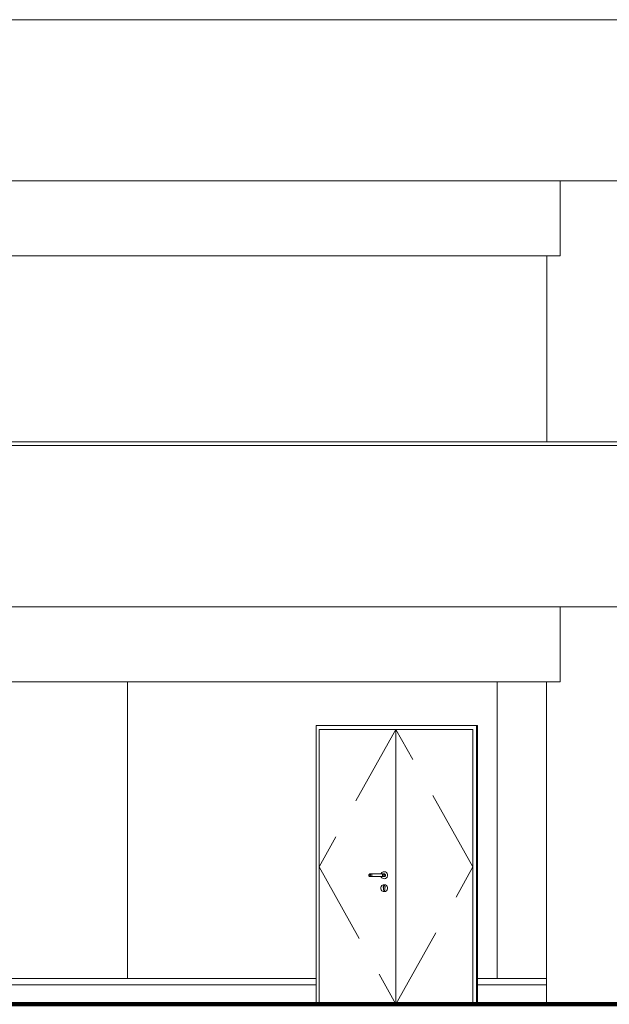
# Model space of a CAD drawing. Header units: millimetres. Extents: x 98865 to 469195, y -12752 to 43452.
# Tile 8 of 98: x 170022 to 174588, y -9900 to -2270. Entities that reach past the tile are written whole.
import ezdxf

# ---------------------------------------------------------------- set-up
doc = ezdxf.new("R2010")
doc.units = ezdxf.units.MM
doc.header["$LTSCALE"] = 0.05
doc.linetypes.add('DASHED', pattern=[19.05, 12.7, -6.35])
doc.layers.get('0').update_dxf_attribs({"lineweight": 0})
doc.layers.add('013 Door & Window', color=7, linetype='Continuous', lineweight=9)
doc.layers.add('CMP door mark', color=1, linetype='Continuous', lineweight=0)

msp = doc.modelspace()

# ---------------------------------------------------------------- linework, layer by layer
at = {"color": 7, "lineweight": 0}
for p, q in [((165809.2, -4099.8), (174207, -4099.8)), ((174103.4, -4099.8), (174103.4, -5540)), ((165809.2, -7399.8), (174207, -7399.8)), ((170857.8, -7399.8), (170857.8, -9699.8)), ((173719.5, -7399.8), (173719.5, -9699.8)), ((174101.9, -7399.8), (174101.9, -9899.8))]:
    msp.add_line(p, q, dxfattribs=at)
at = {"lineweight": 0}
for p, q in [((168060.2, -9699.8), (172318.7, -9699.8)), ((168060.2, -9748.1), (172318.7, -9748.1)), ((173568.1, -9699.8), (174101.9, -9699.8)), ((173568.1, -9748.1), (174101.9, -9748.1))]:
    msp.add_line(p, q, dxfattribs=at)
at = {"lineweight": 100}
msp.add_line((124014.4, -9899.9), (467117.4, -9899.9), dxfattribs=at)
at = {"color": 7, "lineweight": 0}
for points in [[(126573.3, -2269.9), (436414.4, -2269.9)], [(126623.3, -3519.9), (436364.4, -3519.9)], [(174207, -4099.8), (174207, -3519.9)], [(174207, -4099.8), (174207, -3519.9)], [(156447.9, -5540), (436414.4, -5540)], [(156447.9, -5570), (436414.4, -5570)], [(156447.9, -6820), (436364.4, -6820)], [(174207, -7399.8), (174207, -6820)], [(174207, -7399.8), (174207, -6820)]]:
    msp.add_lwpolyline(points, dxfattribs=at)
at = {"lineweight": 0}
for points in [[(172318.7, -9899.9), (172318.7, -7739.9)], [(173568.1, -7739.9), (172318.7, -7739.9)], [(172340.9, -9899.9), (172340.9, -7769.9)], [(173530.3, -7769.9), (172340.9, -7769.9)], [(172935.6, -9899.9), (172935.6, -7769.9)], [(173530.3, -9899.9), (173530.3, -7769.9)], [(173560.3, -9899.9), (173560.3, -7739.9)], [(173568.1, -9899.9), (173568.1, -7739.9)]]:
    msp.add_lwpolyline(points, dxfattribs=at)
at = {"layer": '013 Door & Window', "color": 7, "lineweight": 0}
for p, q in [((172725.6, -8896.5, 9.7), (172725, -8899.9, 9.7)), ((172725, -8899.9, 9.7), (172725.6, -8903.3, 9.7)), ((172727.4, -8893.5, 9.7), (172725.6, -8896.5, 9.7)), ((172725.6, -8903.3, 9.7), (172727.4, -8906.3, 9.7)), ((172730, -8891.2, 9.7), (172727.4, -8893.5, 9.7)), ((172727.4, -8906.3, 9.7), (172730, -8908.5, 9.7)), ((172728.1, -8899.9, 9.7), (172728.6, -8896.5, 9.7)), ((172728.6, -8896.5, 9.7), (172728.1, -8899.9, 9.7)), ((172728.6, -8903.3, 9.7), (172728.1, -8899.9, 9.7)), ((172728.1, -8899.9, 9.7), (172728.6, -8903.3, 9.7)), ((172728.6, -8896.5, 9.7), (172730.2, -8893.5, 9.7)), ((172730.2, -8893.5, 9.7), (172728.6, -8896.5, 9.7)), ((172730.2, -8906.3, 9.7), (172728.6, -8903.3, 9.7)), ((172728.6, -8903.3, 9.7), (172730.2, -8906.3, 9.7)), ((172733.3, -8890, 9.7), (172730, -8891.2, 9.7)), ((172730, -8908.5, 9.7), (172733.3, -8909.7, 9.7)), ((172730.2, -8893.5, 9.7), (172732.6, -8891.2, 9.7)), ((172732.6, -8891.2, 9.7), (172730.2, -8893.5, 9.7)), ((172732.6, -8908.5, 9.7), (172730.2, -8906.3, 9.7)), ((172730.2, -8906.3, 9.7), (172732.6, -8908.5, 9.7)), ((172732.6, -8891.2, 9.7), (172735.5, -8890, 9.7)), ((172735.5, -8890, 9.7), (172732.6, -8891.2, 9.7)), ((172735.5, -8909.7, 9.7), (172732.6, -8908.5, 9.7)), ((172732.6, -8908.5, 9.7), (172735.5, -8909.7, 9.7)), ((172735.5, -8890, 9.7), (172733.3, -8890, 9.7)), ((172733.3, -8909.7, 9.7), (172735.5, -8909.7, 9.7)), ((172741.6, -8890, 9.7), (172735.5, -8890, 9.7)), ((172735.5, -8909.7, 9.7), (172741.6, -8909.7, 9.7)), ((172737.4, -8899.9, 9.7), (172737.7, -8896.5, 9.7)), ((172737.7, -8896.5, 9.7), (172737.4, -8899.9, 9.7)), ((172737.7, -8903.3, 9.7), (172737.4, -8899.9, 9.7)), ((172737.4, -8899.9, 9.7), (172737.7, -8903.3, 9.7)), ((172737.7, -8896.5, 9.7), (172738.6, -8893.5, 9.7)), ((172738.6, -8893.5, 9.7), (172737.7, -8896.5, 9.7)), ((172738.6, -8906.3, 9.7), (172737.7, -8903.3, 9.7)), ((172737.7, -8903.3, 9.7), (172738.6, -8906.3, 9.7)), ((172738.6, -8893.5, 9.7), (172740, -8891.2, 9.7)), ((172740, -8891.2, 9.7), (172738.6, -8893.5, 9.7)), ((172740, -8908.5, 9.7), (172738.6, -8906.3, 9.7)), ((172738.6, -8906.3, 9.7), (172740, -8908.5, 9.7)), ((172740, -8891.2, 9.7), (172741.6, -8890, 9.7)), ((172741.6, -8890, 9.7), (172740, -8891.2, 9.7)), ((172741.6, -8909.7, 9.7), (172740, -8908.5, 9.7)), ((172740, -8908.5, 9.7), (172741.6, -8909.7, 9.7)), ((172749.8, -8890, 9.7), (172741.6, -8890, 9.7)), ((172741.6, -8909.7, 9.7), (172749.8, -8909.7, 9.7)), ((172748.7, -8899.9, 9.7), (172748.8, -8896.5, 9.7)), ((172748.8, -8896.5, 9.7), (172748.7, -8899.9, 9.7)), ((172748.8, -8903.3, 9.7), (172748.7, -8899.9, 9.7)), ((172748.7, -8899.9, 9.7), (172748.8, -8903.3, 9.7)), ((172748.8, -8896.5, 9.7), (172749, -8893.5, 9.7)), ((172749, -8893.5, 9.7), (172748.8, -8896.5, 9.7)), ((172749, -8906.3, 9.7), (172748.8, -8903.3, 9.7)), ((172748.8, -8903.3, 9.7), (172749, -8906.3, 9.7)), ((172749, -8893.5, 9.7), (172749.4, -8891.2, 9.7)), ((172749.4, -8891.2, 9.7), (172749, -8893.5, 9.7)), ((172749.4, -8908.5, 9.7), (172749, -8906.3, 9.7)), ((172749, -8906.3, 9.7), (172749.4, -8908.5, 9.7)), ((172749.4, -8891.2, 9.7), (172749.8, -8890, 9.7)), ((172749.8, -8890, 9.7), (172749.4, -8891.2, 9.7)), ((172749.8, -8909.7, 9.7), (172749.4, -8908.5, 9.7)), ((172749.4, -8908.5, 9.7), (172749.8, -8909.7, 9.7)), ((172830.3, -8890, 9.7), (172749.8, -8890, 9.7)), ((172749.8, -8909.7, 9.7), (172830.3, -8909.7, 9.7)), ((172821.7, -8886.4, 9.7), (172820.3, -8890, 9.7)), ((172820.3, -8890, 9.7), (172846.8, -8890, 9.7)), ((172846.8, -8909.7, 9.7), (172820.3, -8909.7, 9.7)), ((172820.3, -8909.7, 9.7), (172821.7, -8913.4, 9.7)), ((172827.7, -8879.2, 9.7), (172821.7, -8886.4, 9.7)), ((172821.7, -8913.4, 9.7), (172827.7, -8920.6, 9.7)), ((172835.8, -8874.5, 9.7), (172827.7, -8879.2, 9.7)), ((172827.7, -8920.6, 9.7), (172835.8, -8925.3, 9.7)), ((172838.4, -8890, 9.7), (172830.3, -8890, 9.7)), ((172830.3, -8890, 9.7), (172830.7, -8891.2, 9.7)), ((172830.7, -8891.2, 9.7), (172830.3, -8890, 9.7)), ((172830.7, -8908.5, 9.7), (172830.3, -8909.7, 9.7)), ((172830.3, -8909.7, 9.7), (172830.7, -8908.5, 9.7)), ((172830.3, -8909.7, 9.7), (172838.4, -8909.7, 9.7)), ((172830.7, -8891.2, 9.7), (172831, -8893.5, 9.7)), ((172831, -8893.5, 9.7), (172830.7, -8891.2, 9.7)), ((172831, -8906.3, 9.7), (172830.7, -8908.5, 9.7)), ((172830.7, -8908.5, 9.7), (172831, -8906.3, 9.7)), ((172831, -8893.5, 9.7), (172831.3, -8896.5, 9.7)), ((172831.3, -8896.5, 9.7), (172831, -8893.5, 9.7)), ((172831.3, -8903.3, 9.7), (172831, -8906.3, 9.7)), ((172831, -8906.3, 9.7), (172831.3, -8903.3, 9.7)), ((172831.3, -8896.5, 9.7), (172831.4, -8899.9, 9.7)), ((172831.4, -8899.9, 9.7), (172831.3, -8896.5, 9.7)), ((172831.4, -8899.9, 9.7), (172831.3, -8903.3, 9.7)), ((172831.3, -8903.3, 9.7), (172831.4, -8899.9, 9.7)), ((172845, -8872.9, 9.7), (172835.8, -8874.5, 9.7)), ((172835.8, -8925.3, 9.7), (172845, -8926.9, 9.7)), ((172844.6, -8890, 9.7), (172838.4, -8890, 9.7)), ((172838.4, -8890, 9.7), (172840.1, -8891.2, 9.7)), ((172840.1, -8891.2, 9.7), (172838.4, -8890, 9.7)), ((172840.1, -8908.5, 9.7), (172838.4, -8909.7, 9.7)), ((172838.4, -8909.7, 9.7), (172840.1, -8908.5, 9.7)), ((172838.4, -8909.7, 9.7), (172844.6, -8909.7, 9.7)), ((172840.1, -8891.2, 9.7), (172841.5, -8893.5, 9.7)), ((172841.5, -8893.5, 9.7), (172840.1, -8891.2, 9.7)), ((172841.5, -8906.3, 9.7), (172840.1, -8908.5, 9.7)), ((172840.1, -8908.5, 9.7), (172841.5, -8906.3, 9.7)), ((172841.5, -8893.5, 9.7), (172842.4, -8896.5, 9.7)), ((172842.4, -8896.5, 9.7), (172841.5, -8893.5, 9.7)), ((172842.4, -8903.3, 9.7), (172841.5, -8906.3, 9.7)), ((172841.5, -8906.3, 9.7), (172842.4, -8903.3, 9.7)), ((172842.4, -8896.5, 9.7), (172842.7, -8899.9, 9.7)), ((172842.7, -8899.9, 9.7), (172842.4, -8896.5, 9.7)), ((172842.7, -8899.9, 9.7), (172842.4, -8903.3, 9.7)), ((172842.4, -8903.3, 9.7), (172842.7, -8899.9, 9.7)), ((172846.8, -8890, 9.7), (172844.6, -8890, 9.7)), ((172844.6, -8890, 9.7), (172847.5, -8891.2, 9.7)), ((172847.5, -8891.2, 9.7), (172844.6, -8890, 9.7)), ((172847.5, -8908.5, 9.7), (172844.6, -8909.7, 9.7)), ((172844.6, -8909.7, 9.7), (172847.5, -8908.5, 9.7)), ((172844.6, -8909.7, 9.7), (172846.8, -8909.7, 9.7)), ((172854.3, -8874.5, 9.7), (172845, -8872.9, 9.7)), ((172845, -8926.9, 9.7), (172854.3, -8925.3, 9.7)), ((172846.8, -8890, 9.7), (172850, -8891.2, 9.7)), ((172850, -8891.2, 9.7), (172846.8, -8890, 9.7)), ((172850, -8908.5, 9.7), (172846.8, -8909.7, 9.7)), ((172846.8, -8909.7, 9.7), (172850, -8908.5, 9.7)), ((172847.5, -8891.2, 9.7), (172849.9, -8893.5, 9.7)), ((172849.9, -8893.5, 9.7), (172847.5, -8891.2, 9.7)), ((172849.9, -8906.3, 9.7), (172847.5, -8908.5, 9.7)), ((172847.5, -8908.5, 9.7), (172849.9, -8906.3, 9.7)), ((172849.9, -8893.5, 9.7), (172851.5, -8896.5, 9.7)), ((172851.5, -8896.5, 9.7), (172849.9, -8893.5, 9.7)), ((172851.5, -8903.3, 9.7), (172849.9, -8906.3, 9.7)), ((172849.9, -8906.3, 9.7), (172851.5, -8903.3, 9.7)), ((172850, -8891.2, 9.7), (172852.7, -8893.5, 9.7)), ((172852.7, -8893.5, 9.7), (172850, -8891.2, 9.7)), ((172852.7, -8906.3, 9.7), (172850, -8908.5, 9.7)), ((172850, -8908.5, 9.7), (172852.7, -8906.3, 9.7)), ((172851.5, -8896.5, 9.7), (172852, -8899.9, 9.7)), ((172852, -8899.9, 9.7), (172851.5, -8896.5, 9.7)), ((172852, -8899.9, 9.7), (172851.5, -8903.3, 9.7)), ((172851.5, -8903.3, 9.7), (172852, -8899.9, 9.7)), ((172852.7, -8893.5, 9.7), (172854.4, -8896.5, 9.7)), ((172854.4, -8896.5, 9.7), (172852.7, -8893.5, 9.7)), ((172854.4, -8903.3, 9.7), (172852.7, -8906.3, 9.7)), ((172852.7, -8906.3, 9.7), (172854.4, -8903.3, 9.7)), ((172862.4, -8879.2, 9.7), (172854.3, -8874.5, 9.7)), ((172854.3, -8925.3, 9.7), (172862.4, -8920.6, 9.7)), ((172854.4, -8896.5, 9.7), (172855, -8899.9, 9.7)), ((172855, -8899.9, 9.7), (172854.4, -8896.5, 9.7)), ((172855, -8899.9, 9.7), (172854.4, -8903.3, 9.7)), ((172854.4, -8903.3, 9.7), (172855, -8899.9, 9.7)), ((172868.4, -8886.4, 9.7), (172862.4, -8879.2, 9.7)), ((172862.4, -8920.6, 9.7), (172868.4, -8913.4, 9.7)), ((172871.6, -8895.2, 9.7), (172868.4, -8886.4, 9.7)), ((172868.4, -8913.4, 9.7), (172871.6, -8904.6, 9.7)), ((172871.6, -8904.6, 9.7), (172871.6, -8895.2, 9.7)), ((172821.7, -8986.4, 9.7), (172818.4, -8995.2, 9.7)), ((172818.5, -8995.2, 9.7), (172818.4, -8995.2, 9.7)), ((172818.4, -8995.2, 9.7), (172818.4, -9004.6, 9.7)), ((172818.4, -8995.2, 9.7), (172818.5, -8995.2, 9.7)), ((172818.5, -8995.2, 9.7), (172821.7, -8986.4, 9.7)), ((172821.7, -8986.4, 9.7), (172818.5, -8995.2, 9.7)), ((172818.5, -9004.6, 9.7), (172818.5, -8995.2, 9.7)), ((172818.5, -8995.2, 9.7), (172818.5, -9004.6, 9.7)), ((172827.7, -8979.2, 9.7), (172821.7, -8986.4, 9.7)), ((172821.7, -8986.4, 9.7), (172827.7, -8979.3, 9.7)), ((172827.7, -8979.3, 9.7), (172821.7, -8986.4, 9.7)), ((172821.7, -8986.4, 9.7), (172821.7, -8986.4, 9.7)), ((172821.7, -8986.4, 9.7), (172821.7, -8986.4, 9.7)), ((172835.8, -8974.5, 9.7), (172827.7, -8979.2, 9.7)), ((172827.7, -8979.3, 9.7), (172835.8, -8974.6, 9.7)), ((172835.8, -8974.6, 9.7), (172827.7, -8979.3, 9.7)), ((172827.7, -8979.3, 9.7), (172827.7, -8979.2, 9.7)), ((172827.7, -8979.2, 9.7), (172827.7, -8979.3, 9.7)), ((172845, -8972.9, 9.7), (172835.8, -8974.5, 9.7)), ((172835.8, -8974.6, 9.7), (172845, -8973, 9.7)), ((172845, -8973, 9.7), (172835.8, -8974.6, 9.7)), ((172835.8, -8974.5, 9.7), (172835.8, -8974.6, 9.7)), ((172835.8, -8974.6, 9.7), (172835.8, -8974.5, 9.7)), ((172837.7, -8988.5, 9.7), (172838.6, -8986.1, 9.7)), ((172838.6, -8986.1, 9.7), (172837.7, -8988.5, 9.7)), ((172837.7, -8991, 9.7), (172837.7, -8988.5, 9.7)), ((172837.7, -8988.5, 9.7), (172837.7, -8991, 9.7)), ((172837.7, -8991.1, 9.7), (172837.7, -8991, 9.7)), ((172837.7, -8991, 9.7), (172838.5, -8993.5, 9.7)), ((172838.5, -8993.5, 9.7), (172837.7, -8991.1, 9.7)), ((172840, -8995.5, 9.7), (172838.5, -8993.5, 9.7)), ((172838.5, -8993.5, 9.7), (172840, -8995.5, 9.7)), ((172840.3, -8984.2, 9.7), (172838.6, -8986.1, 9.7)), ((172838.6, -8986.1, 9.7), (172839.6, -8985, 9.7)), ((172839.6, -8985, 9.7), (172840.3, -8984.2, 9.7)), ((172840, -8997, 9.7), (172840, -8995.5, 9.7)), ((172840, -8995.5, 9.7), (172840, -9012.4, 9.7)), ((172840, -8999, 9.7), (172840, -8997, 9.7)), ((172840, -9000.8, 9.7), (172840, -8999, 9.7)), ((172840, -9002.8, 9.7), (172840, -9000.8, 9.7)), ((172840, -9005.8, 9.7), (172840, -9002.8, 9.7)), ((172840.3, -8984.2, 9.7), (172842.5, -8982.9, 9.7)), ((172842.5, -8982.9, 9.7), (172840.3, -8984.2, 9.7)), ((172842.5, -8982.9, 9.7), (172845, -8982.5, 9.7)), ((172845, -8982.5, 9.7), (172842.5, -8982.9, 9.7)), ((172845, -8973, 9.7), (172845, -8972.9, 9.7)), ((172845, -8972.9, 9.7), (172845, -8973, 9.7)), ((172854.3, -8974.5, 9.7), (172845, -8972.9, 9.7)), ((172854.2, -8974.6, 9.7), (172845, -8973, 9.7)), ((172845, -8973, 9.7), (172854.2, -8974.6, 9.7)), ((172845, -8982.5, 9.7), (172847.6, -8982.9, 9.7)), ((172847.6, -8982.9, 9.7), (172845, -8982.5, 9.7)), ((172847.6, -8982.9, 9.7), (172849.8, -8984.2, 9.7)), ((172849.8, -8984.2, 9.7), (172847.6, -8982.9, 9.7)), ((172849.8, -8984.2, 9.7), (172850.5, -8985, 9.7)), ((172850.5, -8985, 9.7), (172849.8, -8984.2, 9.7)), ((172851.6, -8993.5, 9.7), (172850, -8995.5, 9.7)), ((172850, -8995.5, 9.7), (172851.6, -8993.5, 9.7)), ((172850, -8995.5, 9.7), (172850, -8997, 9.7)), ((172850, -9012.4, 9.7), (172850, -8995.5, 9.7)), ((172850, -8997, 9.7), (172850, -8999, 9.7)), ((172850, -8999, 9.7), (172850, -9000.8, 9.7)), ((172850, -9000.8, 9.7), (172850, -9002.8, 9.7)), ((172850, -9002.8, 9.7), (172850, -9005.8, 9.7)), ((172850.5, -8985, 9.7), (172851.5, -8986.1, 9.7)), ((172851.5, -8986.1, 9.7), (172850.5, -8985, 9.7)), ((172851.5, -8986.1, 9.7), (172852.4, -8988.5, 9.7)), ((172852.4, -8988.5, 9.7), (172851.5, -8986.1, 9.7)), ((172852.4, -8991.1, 9.7), (172851.6, -8993.5, 9.7)), ((172851.6, -8993.5, 9.7), (172852.4, -8991.1, 9.7)), ((172852.4, -8988.5, 9.7), (172852.4, -8991, 9.7)), ((172852.4, -8991, 9.7), (172852.4, -8988.5, 9.7)), ((172852.4, -8991, 9.7), (172852.4, -8991.1, 9.7)), ((172852.4, -8991.1, 9.7), (172852.4, -8991, 9.7)), ((172854.3, -8974.5, 9.7), (172854.2, -8974.6, 9.7)), ((172854.2, -8974.6, 9.7), (172854.3, -8974.5, 9.7)), ((172854.2, -8974.6, 9.7), (172862.3, -8979.3, 9.7)), ((172862.3, -8979.3, 9.7), (172854.2, -8974.6, 9.7)), ((172862.4, -8979.2, 9.7), (172854.3, -8974.5, 9.7)), ((172862.4, -8979.2, 9.7), (172862.3, -8979.3, 9.7)), ((172862.3, -8979.3, 9.7), (172862.4, -8979.2, 9.7)), ((172862.3, -8979.3, 9.7), (172868.3, -8986.4, 9.7)), ((172868.3, -8986.4, 9.7), (172862.3, -8979.3, 9.7)), ((172868.4, -8986.4, 9.7), (172862.4, -8979.2, 9.7)), ((172868.4, -8986.4, 9.7), (172868.3, -8986.4, 9.7)), ((172868.3, -8986.4, 9.7), (172871.5, -8995.2, 9.7)), ((172868.3, -8986.4, 9.7), (172868.4, -8986.4, 9.7)), ((172871.5, -8995.2, 9.7), (172868.3, -8986.4, 9.7)), ((172871.6, -8995.2, 9.7), (172868.4, -8986.4, 9.7)), ((172871.5, -8995.2, 9.7), (172871.6, -8995.2, 9.7)), ((172871.6, -8995.2, 9.7), (172871.5, -8995.2, 9.7)), ((172871.5, -8995.2, 9.7), (172871.5, -9004.6, 9.7)), ((172871.5, -9004.6, 9.7), (172871.5, -8995.2, 9.7)), ((172871.6, -9004.6, 9.7), (172871.6, -8995.2, 9.7)), ((172818.5, -9004.6, 9.7), (172818.4, -9004.6, 9.7)), ((172818.4, -9004.6, 9.7), (172821.7, -9013.4, 9.7)), ((172818.4, -9004.6, 9.7), (172818.5, -9004.6, 9.7)), ((172821.7, -9013.3, 9.7), (172818.5, -9004.6, 9.7)), ((172818.5, -9004.6, 9.7), (172821.7, -9013.3, 9.7)), ((172821.7, -9013.4, 9.7), (172821.7, -9013.3, 9.7)), ((172821.7, -9013.3, 9.7), (172827.7, -9020.5, 9.7)), ((172827.7, -9020.5, 9.7), (172821.7, -9013.3, 9.7)), ((172821.7, -9013.3, 9.7), (172821.7, -9013.4, 9.7)), ((172821.7, -9013.4, 9.7), (172827.7, -9020.6, 9.7)), ((172827.7, -9020.5, 9.7), (172835.8, -9025.2, 9.7)), ((172835.8, -9025.2, 9.7), (172827.7, -9020.5, 9.7)), ((172827.7, -9020.5, 9.7), (172827.7, -9020.6, 9.7)), ((172827.7, -9020.6, 9.7), (172827.7, -9020.5, 9.7)), ((172827.7, -9020.6, 9.7), (172835.8, -9025.3, 9.7)), ((172845, -9026.8, 9.7), (172835.8, -9025.2, 9.7)), ((172835.8, -9025.2, 9.7), (172835.8, -9025.3, 9.7)), ((172835.8, -9025.2, 9.7), (172845, -9026.8, 9.7)), ((172835.8, -9025.3, 9.7), (172835.8, -9025.2, 9.7)), ((172835.8, -9025.3, 9.7), (172845, -9026.9, 9.7)), ((172840, -9012.4, 9.7), (172840, -9005.8, 9.7)), ((172840.2, -9013.2, 9.7), (172840, -9012.4, 9.7)), ((172840, -9012.4, 9.7), (172840.3, -9014.1, 9.7)), ((172840.3, -9014.1, 9.7), (172840.2, -9013.2, 9.7)), ((172841.2, -9015.6, 9.7), (172840.3, -9014.1, 9.7)), ((172840.3, -9014.1, 9.7), (172841.2, -9015.6, 9.7)), ((172842.5, -9016.7, 9.7), (172841.2, -9015.6, 9.7)), ((172841.2, -9015.6, 9.7), (172842.5, -9016.7, 9.7)), ((172844.2, -9017.3, 9.7), (172842.5, -9016.7, 9.7)), ((172842.5, -9016.7, 9.7), (172844.2, -9017.3, 9.7)), ((172845, -9017.3, 9.7), (172844.2, -9017.3, 9.7)), ((172844.2, -9017.3, 9.7), (172845.9, -9017.3, 9.7)), ((172845.9, -9017.3, 9.7), (172845, -9017.3, 9.7)), ((172854.2, -9025.2, 9.7), (172845, -9026.8, 9.7)), ((172845, -9026.8, 9.7), (172854.2, -9025.2, 9.7)), ((172845, -9026.9, 9.7), (172854.3, -9025.3, 9.7)), ((172845, -9026.8, 9.7), (172845, -9026.9, 9.7)), ((172845, -9026.9, 9.7), (172845, -9026.8, 9.7)), ((172847.5, -9016.7, 9.7), (172845.9, -9017.3, 9.7)), ((172845.9, -9017.3, 9.7), (172847.5, -9016.7, 9.7)), ((172848.9, -9015.6, 9.7), (172847.5, -9016.7, 9.7)), ((172847.5, -9016.7, 9.7), (172848.9, -9015.6, 9.7)), ((172849.7, -9014.1, 9.7), (172848.9, -9015.6, 9.7)), ((172848.9, -9015.6, 9.7), (172849.7, -9014.1, 9.7)), ((172849.7, -9014.1, 9.7), (172850, -9012.4, 9.7)), ((172849.9, -9013.2, 9.7), (172849.7, -9014.1, 9.7)), ((172850, -9012.4, 9.7), (172849.9, -9013.2, 9.7)), ((172850, -9005.8, 9.7), (172850, -9012.4, 9.7)), ((172862.3, -9020.5, 9.7), (172854.2, -9025.2, 9.7)), ((172854.2, -9025.2, 9.7), (172862.3, -9020.5, 9.7)), ((172854.2, -9025.2, 9.7), (172854.3, -9025.3, 9.7)), ((172854.3, -9025.3, 9.7), (172854.2, -9025.2, 9.7)), ((172854.3, -9025.3, 9.7), (172862.4, -9020.6, 9.7)), ((172868.3, -9013.3, 9.7), (172862.3, -9020.5, 9.7)), ((172862.3, -9020.5, 9.7), (172868.3, -9013.3, 9.7)), ((172862.3, -9020.5, 9.7), (172862.4, -9020.6, 9.7)), ((172862.4, -9020.6, 9.7), (172862.3, -9020.5, 9.7)), ((172862.4, -9020.6, 9.7), (172868.4, -9013.4, 9.7)), ((172871.5, -9004.6, 9.7), (172868.3, -9013.3, 9.7)), ((172868.3, -9013.3, 9.7), (172871.5, -9004.6, 9.7)), ((172868.3, -9013.3, 9.7), (172868.4, -9013.4, 9.7)), ((172868.4, -9013.4, 9.7), (172868.3, -9013.3, 9.7)), ((172868.4, -9013.4, 9.7), (172871.6, -9004.6, 9.7)), ((172871.5, -9004.6, 9.7), (172871.6, -9004.6, 9.7)), ((172871.6, -9004.6, 9.7), (172871.5, -9004.6, 9.7))]:
    msp.add_line(p, q, dxfattribs=at)
at = {"layer": '013 Door & Window', "color": 7, "linetype": 'Continuous', "lineweight": 0}
for p, q in [((172725.6, -8896.5, 9.7), (172725, -8899.9, 9.7)), ((172725, -8899.9, 9.7), (172725.6, -8903.3, 9.7)), ((172727.4, -8893.5, 9.7), (172725.6, -8896.5, 9.7)), ((172725.6, -8903.3, 9.7), (172727.4, -8906.3, 9.7)), ((172730, -8891.2, 9.7), (172727.4, -8893.5, 9.7)), ((172727.4, -8906.3, 9.7), (172730, -8908.5, 9.7)), ((172728.6, -8896.5, 9.7), (172728.1, -8899.9, 9.7)), ((172728.1, -8899.9, 9.7), (172728.6, -8903.3, 9.7)), ((172730.2, -8893.5, 9.7), (172728.6, -8896.5, 9.7)), ((172728.6, -8903.3, 9.7), (172730.2, -8906.3, 9.7)), ((172733.3, -8890, 9.7), (172730, -8891.2, 9.7)), ((172730, -8908.5, 9.7), (172733.3, -8909.7, 9.7)), ((172732.6, -8891.2, 9.7), (172730.2, -8893.5, 9.7)), ((172730.2, -8906.3, 9.7), (172732.6, -8908.5, 9.7)), ((172735.5, -8890, 9.7), (172733.3, -8890, 9.7)), ((172735.5, -8909.7, 9.7), (172733.3, -8909.7, 9.7)), ((172741.6, -8890, 9.7), (172735.5, -8890, 9.7)), ((172741.6, -8909.7, 9.7), (172735.5, -8909.7, 9.7)), ((172737.7, -8896.5, 9.7), (172737.4, -8899.9, 9.7)), ((172737.4, -8899.9, 9.7), (172737.7, -8903.3, 9.7)), ((172738.6, -8893.5, 9.7), (172737.7, -8896.5, 9.7)), ((172737.7, -8903.3, 9.7), (172738.6, -8906.3, 9.7)), ((172740, -8891.2, 9.7), (172738.6, -8893.5, 9.7)), ((172738.6, -8906.3, 9.7), (172740, -8908.5, 9.7)), ((172749.8, -8890, 9.7), (172741.6, -8890, 9.7)), ((172749.8, -8909.7, 9.7), (172741.6, -8909.7, 9.7)), ((172830.3, -8890, 9.7), (172749.8, -8890, 9.7)), ((172830.3, -8909.7, 9.7), (172749.8, -8909.7, 9.7)), ((172820.3, -8890, 9.7), (172821.7, -8886.4, 9.7)), ((172821.7, -8913.4, 9.7), (172820.3, -8909.7, 9.7)), ((172821.7, -8886.4, 9.7), (172827.7, -8879.2, 9.7)), ((172827.7, -8920.6, 9.7), (172821.7, -8913.4, 9.7)), ((172827.7, -8879.2, 9.7), (172835.8, -8874.5, 9.7)), ((172835.8, -8925.3, 9.7), (172827.7, -8920.6, 9.7)), ((172838.4, -8890, 9.7), (172830.3, -8890, 9.7)), ((172838.4, -8909.7, 9.7), (172830.3, -8909.7, 9.7)), ((172835.8, -8874.5, 9.7), (172845, -8872.9, 9.7)), ((172845, -8926.9, 9.7), (172835.8, -8925.3, 9.7)), ((172844.6, -8890, 9.7), (172838.4, -8890, 9.7)), ((172844.6, -8909.7, 9.7), (172838.4, -8909.7, 9.7)), ((172840.1, -8891.2, 9.7), (172841.5, -8893.5, 9.7)), ((172841.5, -8906.3, 9.7), (172840.1, -8908.5, 9.7)), ((172841.5, -8893.5, 9.7), (172842.4, -8896.5, 9.7)), ((172842.4, -8903.3, 9.7), (172841.5, -8906.3, 9.7)), ((172842.4, -8896.5, 9.7), (172842.7, -8899.9, 9.7)), ((172842.7, -8899.9, 9.7), (172842.4, -8903.3, 9.7)), ((172846.8, -8890, 9.7), (172844.6, -8890, 9.7)), ((172846.8, -8909.7, 9.7), (172844.6, -8909.7, 9.7)), ((172845, -8872.9, 9.7), (172854.3, -8874.5, 9.7)), ((172854.3, -8925.3, 9.7), (172845, -8926.9, 9.7)), ((172846.8, -8890, 9.7), (172850, -8891.2, 9.7)), ((172850, -8908.5, 9.7), (172846.8, -8909.7, 9.7)), ((172847.5, -8891.2, 9.7), (172849.9, -8893.5, 9.7)), ((172849.9, -8906.3, 9.7), (172847.5, -8908.5, 9.7)), ((172849.9, -8893.5, 9.7), (172851.5, -8896.5, 9.7)), ((172851.5, -8903.3, 9.7), (172849.9, -8906.3, 9.7)), ((172850, -8891.2, 9.7), (172852.7, -8893.5, 9.7)), ((172852.7, -8906.3, 9.7), (172850, -8908.5, 9.7)), ((172851.5, -8896.5, 9.7), (172852, -8899.9, 9.7)), ((172852, -8899.9, 9.7), (172851.5, -8903.3, 9.7)), ((172852.7, -8893.5, 9.7), (172854.4, -8896.5, 9.7)), ((172854.4, -8903.3, 9.7), (172852.7, -8906.3, 9.7)), ((172854.3, -8874.5, 9.7), (172862.4, -8879.2, 9.7)), ((172862.4, -8920.6, 9.7), (172854.3, -8925.3, 9.7)), ((172854.4, -8896.5, 9.7), (172855, -8899.9, 9.7)), ((172855, -8899.9, 9.7), (172854.4, -8903.3, 9.7)), ((172862.4, -8879.2, 9.7), (172868.4, -8886.4, 9.7)), ((172868.4, -8913.4, 9.7), (172862.4, -8920.6, 9.7)), ((172868.4, -8886.4, 9.7), (172871.6, -8895.2, 9.7)), ((172871.6, -8904.6, 9.7), (172868.4, -8913.4, 9.7)), ((172871.6, -8895.2, 9.7), (172871.6, -8904.6, 9.7)), ((172818.4, -8995.2, 9.7), (172821.7, -8986.4, 9.7)), ((172818.4, -9004.6, 9.7), (172818.4, -8995.2, 9.7)), ((172821.7, -8986.4, 9.7), (172827.7, -8979.2, 9.7)), ((172827.7, -8979.2, 9.7), (172835.8, -8974.5, 9.7)), ((172835.8, -8974.5, 9.7), (172845, -8972.9, 9.7)), ((172838.6, -8986.1, 9.7), (172837.7, -8988.5, 9.7)), ((172837.7, -8988.5, 9.7), (172837.7, -8991, 9.7)), ((172837.7, -8991, 9.7), (172837.7, -8991.1, 9.7)), ((172838.5, -8993.5, 9.7), (172837.7, -8991.1, 9.7)), ((172839.6, -8985, 9.7), (172838.6, -8986.1, 9.7)), ((172840.3, -8984.2, 9.7), (172839.6, -8985, 9.7)), ((172840, -8997, 9.7), (172840, -8995.5, 9.7)), ((172840, -8997, 9.7), (172840, -8999, 9.7)), ((172840, -8999, 9.7), (172840, -9000.8, 9.7)), ((172840, -9000.8, 9.7), (172840, -9002.8, 9.7)), ((172840, -9002.8, 9.7), (172840, -9005.8, 9.7)), ((172842.5, -8982.9, 9.7), (172840.3, -8984.2, 9.7)), ((172845, -8982.5, 9.7), (172842.5, -8982.9, 9.7)), ((172845, -8972.9, 9.7), (172854.3, -8974.5, 9.7)), ((172847.6, -8982.9, 9.7), (172845, -8982.5, 9.7)), ((172849.8, -8984.2, 9.7), (172847.6, -8982.9, 9.7)), ((172850.5, -8985, 9.7), (172849.8, -8984.2, 9.7)), ((172850, -8995.5, 9.7), (172851.6, -8993.5, 9.7)), ((172850, -8995.5, 9.7), (172850, -8997, 9.7)), ((172850, -8997, 9.7), (172850, -8999, 9.7)), ((172850, -8999, 9.7), (172850, -9000.8, 9.7)), ((172850, -9000.8, 9.7), (172850, -9002.8, 9.7)), ((172850, -9002.8, 9.7), (172850, -9005.8, 9.7)), ((172851.5, -8986.1, 9.7), (172850.5, -8985, 9.7)), ((172852.4, -8988.5, 9.7), (172851.5, -8986.1, 9.7)), ((172851.6, -8993.5, 9.7), (172852.4, -8991.1, 9.7)), ((172852.4, -8991, 9.7), (172852.4, -8988.5, 9.7)), ((172852.4, -8991, 9.7), (172852.4, -8991.1, 9.7)), ((172854.3, -8974.5, 9.7), (172862.4, -8979.2, 9.7)), ((172862.4, -8979.2, 9.7), (172868.4, -8986.4, 9.7)), ((172868.4, -8986.4, 9.7), (172871.6, -8995.2, 9.7)), ((172871.6, -8995.2, 9.7), (172871.6, -9004.6, 9.7)), ((172821.7, -9013.4, 9.7), (172818.4, -9004.6, 9.7)), ((172827.7, -9020.6, 9.7), (172821.7, -9013.4, 9.7)), ((172835.8, -9025.3, 9.7), (172827.7, -9020.6, 9.7)), ((172845, -9026.9, 9.7), (172835.8, -9025.3, 9.7)), ((172840, -9005.8, 9.7), (172840, -9012.4, 9.7)), ((172840.2, -9013.2, 9.7), (172840, -9012.4, 9.7)), ((172840.2, -9013.2, 9.7), (172840.3, -9014.1, 9.7)), ((172841.2, -9015.6, 9.7), (172840.3, -9014.1, 9.7)), ((172842.5, -9016.7, 9.7), (172841.2, -9015.6, 9.7)), ((172844.2, -9017.3, 9.7), (172842.5, -9016.7, 9.7)), ((172845, -9017.3, 9.7), (172844.2, -9017.3, 9.7)), ((172845, -9017.3, 9.7), (172845.9, -9017.3, 9.7)), ((172854.3, -9025.3, 9.7), (172845, -9026.9, 9.7)), ((172847.5, -9016.7, 9.7), (172845.9, -9017.3, 9.7)), ((172848.9, -9015.6, 9.7), (172847.5, -9016.7, 9.7)), ((172849.7, -9014.1, 9.7), (172848.9, -9015.6, 9.7)), ((172849.9, -9013.2, 9.7), (172849.7, -9014.1, 9.7)), ((172849.9, -9013.2, 9.7), (172850, -9012.4, 9.7)), ((172850, -9005.8, 9.7), (172850, -9012.4, 9.7)), ((172862.4, -9020.6, 9.7), (172854.3, -9025.3, 9.7)), ((172868.4, -9013.4, 9.7), (172862.4, -9020.6, 9.7)), ((172871.6, -9004.6, 9.7), (172868.4, -9013.4, 9.7))]:
    msp.add_line(p, q, dxfattribs=at)
at = {"layer": 'CMP door mark', "color": 8, "linetype": 'DASHED', "ltscale": 1000, "elevation": 9.7}
msp.add_lwpolyline([(172935.6, -7769.9), (172340.9, -8834.9), (172935.6, -9899.9), (173532, -8834.9)], close=True, dxfattribs=at)

doc.saveas('drawing.dxf')
